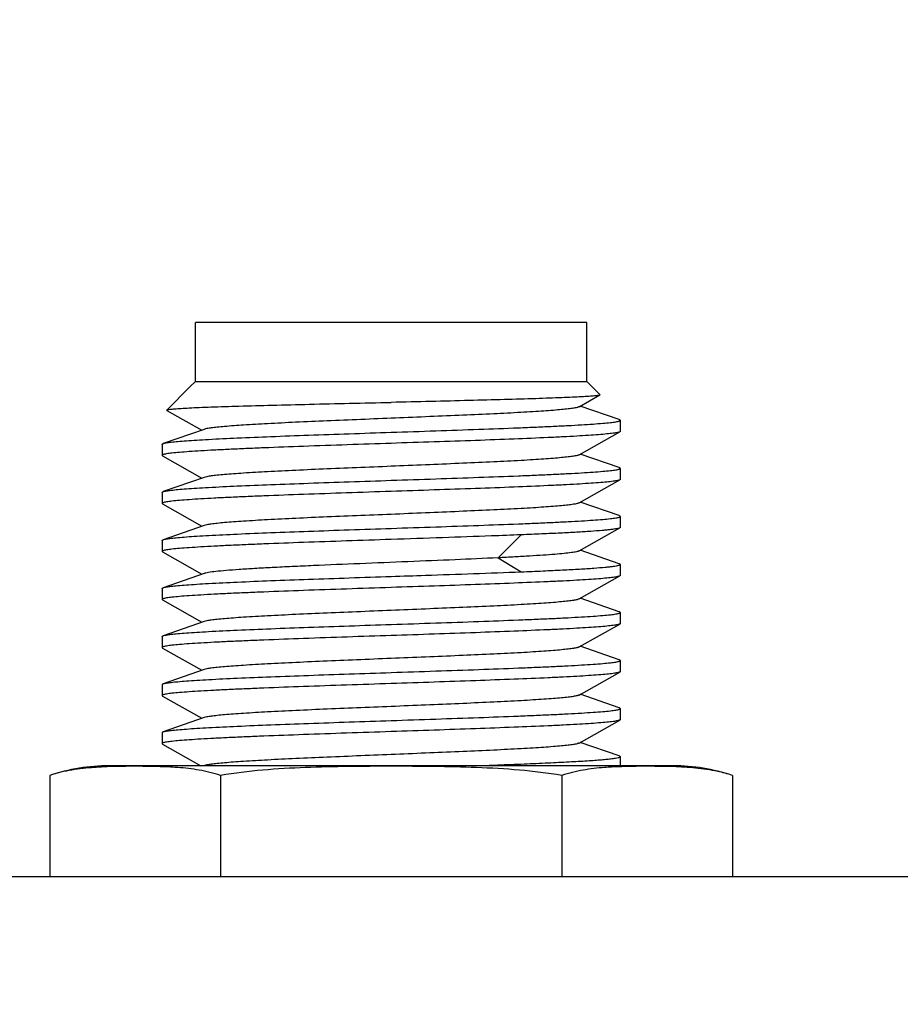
# Model space of a CAD drawing. Header units: millimetres. Extents: x 0 to 776, y 0 to 509.
# Tile 39 of 100: x 173 to 185, y 350 to 363. Entities that reach past the tile are written whole.
import ezdxf

# ---------------------------------------------------------------- set-up
doc = ezdxf.new("R2010")
doc.units = ezdxf.units.MM
doc.layers.add('DM', color=4, linetype='Continuous')
doc.layers.add('SLD-0', color=179, linetype='Continuous')
doc.styles.add('SLDTEXTSTYLE0', font='ROMANS', dxfattribs={"width": 0.84})
doc.styles.add('SLDTEXTSTYLE1', font='ROMANS', dxfattribs={"width": 0.97})
doc.dimstyles.new('SLDDIMSTYLE4', dxfattribs={"dimtxt": 3, "dimasz": 3.302, "dimexe": 0, "dimexo": 0.0625, "dimgap": 0.75, "dimtad": 1, "dimrnd": 1e-09, "dimzin": 12, "dimdsep": 46, "dimtxsty": 'SLDTEXTSTYLE0', "dimblk1": 'NONE', "dimblk2": 'NONE', "dimsah": 1, "dimcen": 0.09, "dimadec": 0, "dimazin": 3, "dimtol": 1, "dimtp": 0.3, "dimtm": 0.3, "dimtfac": 1, "dimtofl": 0, "dimtmove": 0, "dimatfit": 3, "dimldrblk": 'NONE', "dimfxl": 1, "dimfrac": 2, "dimtolj": 1, "dimtzin": 0, "dimarcsym": 0})
doc.dimstyles.new('SLDDIMSTYLE5', dxfattribs={"dimtxt": 3, "dimasz": 3.302, "dimexe": 0, "dimexo": 0.0625, "dimgap": 0.75, "dimtad": 1, "dimrnd": 1e-09, "dimzin": 12, "dimdsep": 46, "dimtxsty": 'SLDTEXTSTYLE0', "dimblk1": 'NONE', "dimblk2": 'NONE', "dimsah": 1, "dimcen": 0.09, "dimadec": 0, "dimazin": 3, "dimtfac": 1, "dimtofl": 0, "dimtmove": 0, "dimatfit": 3, "dimldrblk": 'NONE', "dimfxl": 1, "dimfrac": 2, "dimtolj": 1, "dimtzin": 12, "dimarcsym": 0})

# ---------------------------------------------------------------- blocks, each defined once
blk = doc.blocks.new('_D_10')
at = {"layer": 'DM', "color": 7}
for p, q in [((155.896, 287.491), (155.896, 372.387)), ((304.146, 287.491), (304.146, 372.387)), ((158.396, 371.887), (301.646, 371.887))]:
    blk.add_line(p, q, dxfattribs=at)
for points in [[(158.396, 372.304), (158.396, 371.47), (155.896, 371.887)], [(301.646, 371.47), (301.646, 372.304), (304.146, 371.887)]]:
    blk.add_solid(points, dxfattribs=at)
at = {"layer": 'DM', "color": 7, "insert": (217.312, 376.207), "char_height": 3, "attachment_point": 1, "style": 'SLDTEXTSTYLE1'}
blk.add_mtext('148.25±0.30', dxfattribs=at)
blk = doc.blocks.new('_None')
blk = doc.blocks.new('_D_23')
at = {"layer": 'DM', "color": 7}
for p, q in [((163.461, 350.178), (163.461, 365.319)), ((296.426, 350.178), (296.426, 365.319)), ((165.961, 364.819), (293.926, 364.819))]:
    blk.add_line(p, q, dxfattribs=at)
for points in [[(165.961, 365.236), (165.961, 364.403), (163.461, 364.819)], [(293.926, 364.403), (293.926, 365.236), (296.426, 364.819)]]:
    blk.add_solid(points, dxfattribs=at)
at = {"layer": 'DM', "color": 7, "insert": (223.157, 369.14), "char_height": 3, "attachment_point": 1, "style": 'SLDTEXTSTYLE1'}
blk.add_mtext('132.97', dxfattribs=at)

msp = doc.modelspace()

# ---------------------------------------------------------------- linework, layer by layer
at = {"layer": 'SLD-0', "color": 7, "linetype": 'Continuous'}
for p, q in [((175.294, 358.281), (175.294, 359.081)), ((180.594, 359.081), (175.294, 359.081)), ((180.594, 358.281), (180.594, 359.081)), ((175.294, 358.281), (175.225, 358.213)), ((175.294, 358.328), (175.294, 358.328)), ((175.294, 358.281), (180.594, 358.281)), ((180.594, 358.281), (180.772, 358.103)), ((175.225, 358.213), (174.908, 357.895)), ((180.487, 357.939), (180.77, 358.099)), ((174.909, 357.891), (175.383, 357.624)), ((181.029, 357.766), (180.504, 357.949)), ((181.044, 357.756), (181.044, 357.607)), ((175.411, 357.633), (174.858, 357.441)), ((180.487, 357.289), (181.038, 357.6)), ((174.844, 357.431), (174.844, 357.281)), ((181.029, 357.116), (180.504, 357.299)), ((174.844, 357.281), (174.849, 357.275)), ((174.849, 357.275), (175.383, 356.974)), ((181.044, 357.106), (181.044, 356.957)), ((175.411, 356.983), (174.858, 356.791)), ((180.487, 356.639), (181.038, 356.95)), ((174.844, 356.781), (174.844, 356.632)), ((174.844, 356.631), (174.849, 356.625)), ((174.849, 356.625), (175.383, 356.324)), ((181.029, 356.466), (180.504, 356.649)), ((181.044, 356.456), (181.044, 356.306)), ((175.411, 356.333), (174.858, 356.141)), ((180.487, 355.989), (181.038, 356.3)), ((174.844, 356.131), (174.844, 355.981)), ((179.705, 356.207), (179.392, 355.896)), ((174.844, 355.982), (174.849, 355.975)), ((174.849, 355.975), (175.383, 355.674)), ((181.029, 355.816), (180.504, 355.999)), ((179.392, 355.896), (179.705, 355.706)), ((181.044, 355.806), (181.044, 355.657)), ((175.411, 355.683), (174.858, 355.491)), ((180.487, 355.339), (181.038, 355.65)), ((174.844, 355.481), (174.844, 355.331)), ((174.844, 355.332), (174.849, 355.325)), ((174.849, 355.325), (175.383, 355.024)), ((181.029, 355.166), (180.504, 355.349)), ((181.044, 355.156), (181.044, 355.007)), ((175.411, 355.033), (174.858, 354.841)), ((180.487, 354.689), (181.038, 355)), ((174.844, 354.831), (174.844, 354.682)), ((174.844, 354.682), (174.849, 354.675)), ((174.849, 354.675), (175.383, 354.374)), ((181.029, 354.516), (180.504, 354.699)), ((181.044, 354.506), (181.044, 354.356)), ((175.411, 354.383), (174.858, 354.191)), ((180.487, 354.039), (181.038, 354.35)), ((174.844, 354.181), (174.844, 354.032)), ((174.844, 354.032), (174.849, 354.025)), ((174.849, 354.025), (175.383, 353.724)), ((181.029, 353.866), (180.504, 354.049)), ((181.044, 353.856), (181.044, 353.707)), ((175.411, 353.733), (174.858, 353.541)), ((180.487, 353.389), (181.038, 353.7)), ((174.844, 353.531), (174.844, 353.381)), ((174.844, 353.382), (174.849, 353.375)), ((174.849, 353.375), (175.369, 353.081)), ((181.029, 353.216), (180.504, 353.399)), ((181.044, 353.206), (181.044, 353.081)), ((181.762, 353.081), (174.125, 353.081)), ((175.055, 353.058), (175.046, 353.059)), ((175.055, 353.058), (175.046, 353.059)), ((179.044, 353.081), (179.383, 353.094)), ((181.043, 353.069), (181.023, 353.069)), ((173.325, 352.951), (173.325, 351.581)), ((175.634, 352.951), (175.634, 351.581)), ((180.253, 352.951), (180.253, 351.581)), ((182.562, 352.951), (182.562, 351.581)), ((294.626, 351.581), (165.261, 351.581))]:
    msp.add_line(p, q, dxfattribs=at)
for centre, radius, start, end in [((174.125, 350.555), 2.527, 90, 108.4598), ((181.304, 345.672), 7.402, 91.6277, 92.0211), ((181.762, 350.555), 2.527, 71.5402, 90)]:
    msp.add_arc(centre, radius, start, end, dxfattribs=at)
for points, knots in [([(180.77, 358.099), (180.767, 358.097), (180.759, 358.095), (180.744, 358.092), (180.722, 358.089), (180.68, 358.084), (180.613, 358.079), (180.513, 358.073), (180.391, 358.067), (180.246, 358.061), (180.08, 358.055), (179.822, 358.046), (179.459, 358.036), (178.986, 358.023), (178.475, 358.011), (178.123, 358.003), (177.944, 357.999)], [0, 0, 0, 0, 0.003339, 0.008882, 0.016667, 0.026687, 0.053332, 0.088582, 0.132109, 0.183525, 0.242343, 0.308025, 0.457566, 0.626781, 0.809714, 1, 1, 1, 1]), ([(180.772, 358.103), (180.772, 358.103), (180.773, 358.1), (180.771, 358.099), (180.77, 358.099)], [0, 0, 0, 0, 0.414825, 1, 1, 1, 1]), ([(174.916, 357.899), (174.928, 357.902), (174.96, 357.907), (175.022, 357.913), (175.108, 357.918), (175.219, 357.925), (175.354, 357.931), (175.578, 357.939), (175.907, 357.95), (176.351, 357.962), (176.851, 357.974), (177.388, 357.987), (177.756, 357.995), (177.944, 357.999)], [0, 0, 0, 0, 0.011895, 0.032249, 0.060948, 0.097801, 0.14249, 0.194641, 0.319485, 0.468021, 0.635025, 0.814514, 1, 1, 1, 1]), ([(174.909, 357.891), (174.908, 357.892), (174.906, 357.893), (174.907, 357.895), (174.908, 357.895)], [0, 0, 0, 0, 0.584058, 1, 1, 1, 1]), ([(174.908, 357.895), (174.908, 357.896), (174.911, 357.898), (174.914, 357.899), (174.916, 357.899)], [0, 0, 0, 0, 0.380526, 1, 1, 1, 1]), ([(180.487, 357.939), (180.483, 357.937), (180.474, 357.933), (180.449, 357.926), (180.403, 357.918), (180.333, 357.909), (180.243, 357.9), (180.133, 357.89), (180.004, 357.881), (179.858, 357.871), (179.632, 357.858), (179.317, 357.842), (178.905, 357.824), (178.461, 357.805), (178, 357.786), (177.536, 357.767), (177.086, 357.748), (176.666, 357.73), (176.289, 357.711), (175.968, 357.693), (175.741, 357.677), (175.595, 357.663), (175.515, 357.654), (175.456, 357.645), (175.423, 357.638), (175.411, 357.633)], [0, 0, 0, 0, 0.002384, 0.005772, 0.015627, 0.029546, 0.047427, 0.069151, 0.094559, 0.123398, 0.155421, 0.228022, 0.309861, 0.398191, 0.490011, 0.582208, 0.671656, 0.755331, 0.830368, 0.894288, 0.944858, 0.964632, 0.980484, 0.99228, 1, 1, 1, 1]), ([(177.944, 357.594), (178.145, 357.601), (178.541, 357.614), (179.115, 357.634), (179.569, 357.651), (179.904, 357.665), (180.129, 357.675), (180.332, 357.685), (180.513, 357.695), (180.669, 357.705), (180.799, 357.715), (180.901, 357.724), (180.968, 357.733), (181.008, 357.74), (181.027, 357.745), (181.038, 357.749), (181.044, 357.754), (181.044, 357.756)], [0, 0, 0, 0, 0.194653, 0.381821, 0.554346, 0.633015, 0.705593, 0.77139, 0.829772, 0.880188, 0.922153, 0.955282, 0.979282, 0.987809, 0.994017, 0.997971, 1, 1, 1, 1]), ([(181.044, 357.756), (181.044, 357.758), (181.038, 357.763), (181.033, 357.765), (181.029, 357.766)], [0, 0, 0, 0, 0.340657, 1, 1, 1, 1]), ([(174.858, 357.441), (174.871, 357.446), (174.907, 357.453), (174.973, 357.462), (175.064, 357.471), (175.18, 357.48), (175.319, 357.49), (175.548, 357.503), (175.883, 357.519), (176.334, 357.538), (176.839, 357.556), (177.382, 357.575), (177.754, 357.588), (177.944, 357.594)], [0, 0, 0, 0, 0.013443, 0.035116, 0.064909, 0.102602, 0.147884, 0.200381, 0.325196, 0.472837, 0.638322, 0.816045, 1, 1, 1, 1]), ([(181.038, 357.6), (181.034, 357.598), (181.024, 357.595), (181.005, 357.59), (180.979, 357.585), (180.931, 357.578), (180.855, 357.57), (180.744, 357.56), (180.608, 357.551), (180.448, 357.541), (180.266, 357.531), (179.984, 357.518), (179.588, 357.501), (179.074, 357.482), (178.519, 357.463), (178.138, 357.451), (177.944, 357.444)], [0, 0, 0, 0, 0.004221, 0.010551, 0.019036, 0.029676, 0.057353, 0.093389, 0.137472, 0.189227, 0.24819, 0.313846, 0.462837, 0.630921, 0.812117, 1, 1, 1, 1]), ([(181.044, 357.606), (181.044, 357.606), (181.043, 357.603), (181.04, 357.601), (181.038, 357.6)], [0, 0, 0, 0, 0.18582, 1, 1, 1, 1]), ([(177.944, 357.444), (177.548, 357.431), (176.974, 357.412), (176.319, 357.387), (175.983, 357.373), (175.759, 357.363), (175.555, 357.353), (175.374, 357.343), (175.218, 357.333), (175.089, 357.323), (174.986, 357.313), (174.919, 357.305), (174.88, 357.298), (174.861, 357.292), (174.849, 357.288), (174.844, 357.284), (174.844, 357.281)], [0, 0, 0, 0, 0.38182, 0.554343, 0.63301, 0.705588, 0.771389, 0.829772, 0.880188, 0.922154, 0.955282, 0.979284, 0.987809, 0.994017, 0.997971, 1, 1, 1, 1]), ([(174.844, 357.431), (174.844, 357.433), (174.849, 357.438), (174.854, 357.44), (174.858, 357.441)], [0, 0, 0, 0, 0.341492, 1, 1, 1, 1]), ([(180.487, 357.289), (180.483, 357.287), (180.474, 357.283), (180.449, 357.276), (180.403, 357.268), (180.333, 357.259), (180.243, 357.25), (180.133, 357.24), (180.005, 357.231), (179.859, 357.221), (179.633, 357.208), (179.317, 357.192), (178.905, 357.174), (178.461, 357.155), (178, 357.136), (177.536, 357.117), (177.087, 357.098), (176.666, 357.08), (176.289, 357.061), (176.008, 357.045), (175.814, 357.032), (175.695, 357.022), (175.595, 357.013), (175.515, 357.004), (175.456, 356.995), (175.423, 356.988), (175.411, 356.983)], [0, 0, 0, 0, 0.002383, 0.005762, 0.015598, 0.029529, 0.047414, 0.069124, 0.094523, 0.123368, 0.155396, 0.227977, 0.309817, 0.398139, 0.489958, 0.582154, 0.671601, 0.75528, 0.83033, 0.894252, 0.921321, 0.94484, 0.96462, 0.980484, 0.992287, 1, 1, 1, 1]), ([(177.944, 356.944), (178.145, 356.951), (178.541, 356.964), (179.115, 356.984), (179.569, 357.001), (179.904, 357.015), (180.129, 357.025), (180.332, 357.035), (180.513, 357.045), (180.669, 357.055), (180.799, 357.065), (180.901, 357.074), (180.968, 357.083), (181.008, 357.09), (181.027, 357.095), (181.038, 357.099), (181.044, 357.104), (181.044, 357.106)], [0, 0, 0, 0, 0.194652, 0.38182, 0.554342, 0.633009, 0.705588, 0.771388, 0.829772, 0.880187, 0.922154, 0.955282, 0.979284, 0.987809, 0.994017, 0.997971, 1, 1, 1, 1]), ([(181.044, 357.106), (181.044, 357.108), (181.038, 357.113), (181.033, 357.115), (181.029, 357.116)], [0, 0, 0, 0, 0.340481, 1, 1, 1, 1]), ([(174.858, 356.791), (174.871, 356.796), (174.907, 356.803), (174.973, 356.812), (175.064, 356.821), (175.18, 356.83), (175.319, 356.84), (175.548, 356.853), (175.883, 356.869), (176.334, 356.888), (176.839, 356.906), (177.382, 356.925), (177.754, 356.938), (177.944, 356.944)], [0, 0, 0, 0, 0.01345, 0.03513, 0.064928, 0.102625, 0.14791, 0.200409, 0.325224, 0.472861, 0.63834, 0.816054, 1, 1, 1, 1]), ([(181.038, 356.95), (181.034, 356.948), (181.024, 356.945), (181.005, 356.94), (180.979, 356.935), (180.931, 356.928), (180.855, 356.92), (180.744, 356.91), (180.608, 356.901), (180.448, 356.891), (180.266, 356.881), (179.984, 356.868), (179.589, 356.851), (179.074, 356.832), (178.519, 356.813), (178.138, 356.8), (177.944, 356.794)], [0, 0, 0, 0, 0.004207, 0.010525, 0.018997, 0.029627, 0.057284, 0.093305, 0.137377, 0.189125, 0.248085, 0.313742, 0.462745, 0.630854, 0.812081, 1, 1, 1, 1]), ([(181.044, 356.956), (181.044, 356.956), (181.043, 356.953), (181.04, 356.951), (181.038, 356.95)], [0, 0, 0, 0, 0.186241, 1, 1, 1, 1]), ([(177.944, 356.794), (177.742, 356.787), (177.347, 356.774), (176.772, 356.754), (176.319, 356.737), (175.983, 356.723), (175.759, 356.713), (175.555, 356.703), (175.374, 356.693), (175.218, 356.683), (175.089, 356.673), (174.986, 356.663), (174.919, 356.655), (174.88, 356.648), (174.861, 356.642), (174.849, 356.638), (174.844, 356.634), (174.844, 356.631)], [0, 0, 0, 0, 0.194652, 0.38182, 0.554343, 0.63301, 0.705588, 0.771388, 0.829772, 0.880188, 0.922154, 0.955282, 0.979284, 0.987809, 0.994017, 0.997971, 1, 1, 1, 1]), ([(174.844, 356.781), (174.844, 356.783), (174.849, 356.788), (174.854, 356.79), (174.858, 356.791)], [0, 0, 0, 0, 0.341383, 1, 1, 1, 1]), ([(180.487, 356.639), (180.483, 356.637), (180.474, 356.633), (180.449, 356.626), (180.403, 356.618), (180.333, 356.609), (180.243, 356.6), (180.133, 356.59), (180.005, 356.581), (179.859, 356.571), (179.633, 356.558), (179.317, 356.542), (178.906, 356.524), (178.462, 356.505), (178.001, 356.486), (177.537, 356.467), (177.088, 356.449), (176.667, 356.43), (176.29, 356.411), (176.008, 356.395), (175.815, 356.382), (175.696, 356.372), (175.596, 356.363), (175.516, 356.354), (175.456, 356.345), (175.424, 356.338), (175.411, 356.333)], [0, 0, 0, 0, 0.002378, 0.005752, 0.015574, 0.029487, 0.047368, 0.06907, 0.094439, 0.123273, 0.155305, 0.227855, 0.309686, 0.397998, 0.489812, 0.582009, 0.671466, 0.755153, 0.830222, 0.894166, 0.921253, 0.944779, 0.964568, 0.980445, 0.99227, 1, 1, 1, 1]), ([(177.944, 356.294), (178.145, 356.301), (178.541, 356.314), (179.115, 356.334), (179.569, 356.351), (179.904, 356.365), (180.129, 356.375), (180.332, 356.385), (180.513, 356.395), (180.669, 356.405), (180.799, 356.415), (180.901, 356.424), (180.968, 356.433), (181.008, 356.44), (181.027, 356.445), (181.038, 356.449), (181.044, 356.454), (181.044, 356.456)], [0, 0, 0, 0, 0.194652, 0.38182, 0.554342, 0.633009, 0.705588, 0.771388, 0.829772, 0.880188, 0.922154, 0.955282, 0.979284, 0.987809, 0.994017, 0.997971, 1, 1, 1, 1]), ([(181.044, 356.456), (181.044, 356.458), (181.038, 356.463), (181.033, 356.465), (181.029, 356.466)], [0, 0, 0, 0, 0.340649, 1, 1, 1, 1]), ([(174.858, 356.141), (174.871, 356.146), (174.907, 356.153), (174.973, 356.162), (175.065, 356.171), (175.181, 356.18), (175.32, 356.19), (175.549, 356.203), (175.883, 356.219), (176.334, 356.238), (176.839, 356.256), (177.382, 356.275), (177.754, 356.288), (177.944, 356.294)], [0, 0, 0, 0, 0.013475, 0.035176, 0.064992, 0.102702, 0.147997, 0.200503, 0.325319, 0.472945, 0.638402, 0.816087, 1, 1, 1, 1]), ([(181.038, 356.3), (181.034, 356.298), (181.02, 356.293), (180.995, 356.288), (180.96, 356.282), (180.915, 356.276), (180.86, 356.271), (180.77, 356.262), (180.634, 356.252), (180.445, 356.241), (180.224, 356.229), (179.973, 356.218), (179.797, 356.21), (179.705, 356.207)], [0, 0, 0, 0, 0.012243, 0.031591, 0.058141, 0.091867, 0.132702, 0.180521, 0.296524, 0.438426, 0.604425, 0.792478, 1, 1, 1, 1]), ([(181.044, 356.306), (181.044, 356.306), (181.043, 356.303), (181.04, 356.301), (181.038, 356.3)], [0, 0, 0, 0, 0.186739, 1, 1, 1, 1]), ([(177.944, 356.144), (177.742, 356.137), (177.347, 356.124), (176.772, 356.104), (176.319, 356.087), (175.983, 356.073), (175.759, 356.063), (175.555, 356.053), (175.374, 356.043), (175.218, 356.033), (175.089, 356.023), (174.986, 356.014), (174.919, 356.005), (174.88, 355.998), (174.861, 355.992), (174.849, 355.989), (174.844, 355.984), (174.844, 355.982)], [0, 0, 0, 0, 0.194653, 0.38182, 0.554342, 0.633009, 0.705588, 0.771388, 0.829772, 0.880188, 0.922154, 0.955282, 0.979284, 0.987809, 0.994017, 0.997971, 1, 1, 1, 1]), ([(174.844, 356.131), (174.844, 356.133), (174.849, 356.138), (174.854, 356.14), (174.858, 356.141)], [0, 0, 0, 0, 0.341029, 1, 1, 1, 1]), ([(179.705, 356.207), (179.57, 356.201), (179.215, 356.188), (178.628, 356.166), (178.176, 356.152), (177.944, 356.144)], [0, 0, 0, 0, 0.229396, 0.604593, 1, 1, 1, 1]), ([(180.487, 355.989), (180.483, 355.986), (180.47, 355.982), (180.448, 355.976), (180.418, 355.971), (180.363, 355.963), (180.275, 355.953), (180.149, 355.941), (179.994, 355.93), (179.814, 355.919), (179.61, 355.907), (179.467, 355.9), (179.392, 355.896)], [0, 0, 0, 0, 0.013953, 0.03466, 0.062271, 0.096857, 0.186738, 0.303047, 0.444315, 0.609016, 0.795037, 1, 1, 1, 1]), ([(179.392, 355.896), (179.198, 355.887), (178.791, 355.868), (178.167, 355.843), (177.527, 355.817), (177.004, 355.795), (176.61, 355.777), (176.344, 355.764), (176.105, 355.751), (175.896, 355.738), (175.721, 355.725), (175.583, 355.712), (175.491, 355.701), (175.439, 355.691), (175.419, 355.686), (175.411, 355.683)], [0, 0, 0, 0, 0.145997, 0.306295, 0.47034, 0.627385, 0.699992, 0.767071, 0.827504, 0.880254, 0.924526, 0.959579, 0.984814, 0.993668, 1, 1, 1, 1]), ([(177.944, 355.644), (178.099, 355.649), (178.686, 355.669), (179.273, 355.689), (179.705, 355.706)], [0, 0, 0, 0, 0.264854, 1, 1, 1, 1]), ([(179.705, 355.706), (179.803, 355.71), (179.989, 355.718), (180.253, 355.731), (180.483, 355.743), (180.675, 355.755), (180.811, 355.766), (180.9, 355.775), (180.95, 355.781), (180.989, 355.787), (181.018, 355.793), (181.035, 355.798), (181.044, 355.804), (181.044, 355.806)], [0, 0, 0, 0, 0.218994, 0.41584, 0.58752, 0.731641, 0.846111, 0.891714, 0.929341, 0.958894, 0.98033, 0.99374, 1, 1, 1, 1]), ([(181.044, 355.806), (181.044, 355.808), (181.038, 355.813), (181.033, 355.815), (181.029, 355.816)], [0, 0, 0, 0, 0.341056, 1, 1, 1, 1]), ([(174.858, 355.491), (174.871, 355.496), (174.907, 355.503), (174.973, 355.512), (175.064, 355.521), (175.18, 355.53), (175.319, 355.54), (175.548, 355.553), (175.883, 355.569), (176.333, 355.588), (176.839, 355.606), (177.382, 355.625), (177.754, 355.638), (177.944, 355.644)], [0, 0, 0, 0, 0.013474, 0.035135, 0.064895, 0.102599, 0.14791, 0.200402, 0.325192, 0.472857, 0.63832, 0.816061, 1, 1, 1, 1]), ([(181.038, 355.65), (181.038, 355.65), (181.038, 355.65), (181.038, 355.65), (181.034, 355.648), (181.024, 355.645), (181.005, 355.64), (180.979, 355.635), (180.931, 355.628), (180.855, 355.62), (180.744, 355.61), (180.608, 355.601), (180.448, 355.591), (180.266, 355.581), (179.984, 355.568), (179.588, 355.552), (179.074, 355.532), (178.519, 355.513), (178.138, 355.501), (177.944, 355.494)], [-0.000003, -0.000003, -0.000003, -0.000003, 0, 0, 0, 0.00422, 0.010549, 0.019033, 0.029673, 0.057349, 0.093385, 0.137467, 0.189221, 0.248184, 0.31384, 0.462831, 0.630917, 0.812115, 1, 1, 1, 1]), ([(181.044, 355.657), (181.044, 355.656), (181.043, 355.653), (181.04, 355.652), (181.038, 355.65)], [0, 0, 0, 0, 0.1858466, 0.9988185, 0.9988185, 0.9988185, 0.9988185]), ([(174.843, 355.481), (174.843, 355.483), (174.849, 355.488), (174.854, 355.49), (174.858, 355.491)], [0, 0, 0, 0, 0.340515, 1, 1, 1, 1]), ([(177.944, 355.494), (177.742, 355.487), (177.347, 355.474), (176.772, 355.454), (176.319, 355.437), (175.983, 355.423), (175.759, 355.413), (175.555, 355.403), (175.374, 355.393), (175.218, 355.383), (175.089, 355.373), (174.986, 355.364), (174.919, 355.355), (174.88, 355.348), (174.861, 355.342), (174.849, 355.339), (174.844, 355.334), (174.844, 355.332)], [0, 0, 0, 0, 0.194652, 0.38182, 0.554342, 0.633009, 0.705588, 0.771388, 0.829772, 0.880188, 0.922154, 0.955282, 0.979284, 0.987809, 0.994017, 0.997971, 1, 1, 1, 1]), ([(180.487, 355.339), (180.483, 355.337), (180.474, 355.333), (180.449, 355.326), (180.403, 355.318), (180.333, 355.309), (180.243, 355.3), (180.133, 355.29), (180.005, 355.281), (179.859, 355.271), (179.633, 355.258), (179.317, 355.242), (178.905, 355.224), (178.461, 355.205), (178, 355.186), (177.536, 355.167), (177.087, 355.148), (176.666, 355.13), (176.289, 355.111), (176.008, 355.095), (175.814, 355.082), (175.695, 355.072), (175.595, 355.063), (175.515, 355.054), (175.456, 355.045), (175.423, 355.038), (175.411, 355.033)], [0, 0, 0, 0, 0.002381, 0.005761, 0.015607, 0.029533, 0.047419, 0.069129, 0.094516, 0.123362, 0.155399, 0.227966, 0.309814, 0.398127, 0.489949, 0.582141, 0.67159, 0.755266, 0.830319, 0.894241, 0.92131, 0.944832, 0.964615, 0.98047, 0.992272, 1, 1, 1, 1]), ([(177.944, 354.994), (178.145, 355.001), (178.541, 355.014), (179.115, 355.034), (179.569, 355.051), (179.904, 355.065), (180.129, 355.075), (180.332, 355.085), (180.513, 355.095), (180.669, 355.105), (180.799, 355.115), (180.901, 355.124), (180.969, 355.133), (181.008, 355.14), (181.027, 355.145), (181.038, 355.149), (181.044, 355.154), (181.044, 355.156)], [0, 0, 0, 0, 0.194663, 0.381823, 0.55437, 0.63303, 0.705589, 0.771399, 0.829813, 0.880209, 0.922151, 0.9553, 0.97933, 0.987846, 0.994037, 0.997975, 1, 1, 1, 1]), ([(181.044, 355.156), (181.044, 355.158), (181.038, 355.163), (181.033, 355.165), (181.029, 355.166)], [0, 0, 0, 0, 0.340858, 1, 1, 1, 1]), ([(174.858, 354.841), (174.871, 354.846), (174.907, 354.853), (174.973, 354.862), (175.064, 354.871), (175.18, 354.88), (175.319, 354.89), (175.548, 354.903), (175.883, 354.919), (176.334, 354.938), (176.839, 354.956), (177.382, 354.975), (177.754, 354.988), (177.944, 354.994)], [0, 0, 0, 0, 0.013459, 0.035107, 0.064899, 0.102629, 0.147925, 0.200399, 0.325228, 0.472865, 0.638344, 0.816066, 1, 1, 1, 1]), ([(181.038, 355), (181.034, 354.998), (181.024, 354.995), (181.005, 354.99), (180.979, 354.985), (180.931, 354.978), (180.855, 354.97), (180.744, 354.96), (180.608, 354.951), (180.448, 354.941), (180.266, 354.931), (179.984, 354.918), (179.589, 354.902), (179.074, 354.882), (178.519, 354.863), (178.138, 354.85), (177.944, 354.844)], [0, 0, 0, 0, 0.004206, 0.010523, 0.018994, 0.029623, 0.057279, 0.093299, 0.13737, 0.189117, 0.248077, 0.313734, 0.462738, 0.630848, 0.812078, 1, 1, 1, 1]), ([(181.044, 355.007), (181.044, 355.006), (181.043, 355.003), (181.04, 355.002), (181.038, 355)], [0, 0, 0, 0, 0.186273, 1, 1, 1, 1]), ([(174.843, 354.831), (174.843, 354.833), (174.849, 354.838), (174.854, 354.84), (174.858, 354.841)], [0, 0, 0, 0, 0.34156, 1, 1, 1, 1]), ([(177.944, 354.844), (177.548, 354.831), (176.974, 354.812), (176.319, 354.787), (175.983, 354.773), (175.759, 354.763), (175.555, 354.753), (175.374, 354.743), (175.218, 354.733), (175.089, 354.723), (174.986, 354.714), (174.919, 354.705), (174.88, 354.698), (174.861, 354.692), (174.849, 354.689), (174.844, 354.684), (174.844, 354.682)], [0, 0, 0, 0, 0.38182, 0.554342, 0.633009, 0.705588, 0.771388, 0.829772, 0.880188, 0.922154, 0.955282, 0.979284, 0.987809, 0.994017, 0.997971, 1, 1, 1, 1]), ([(180.487, 354.689), (180.483, 354.687), (180.474, 354.683), (180.449, 354.676), (180.403, 354.668), (180.334, 354.659), (180.243, 354.65), (180.133, 354.64), (180.005, 354.631), (179.859, 354.621), (179.633, 354.608), (179.317, 354.592), (178.906, 354.574), (178.306, 354.548), (177.693, 354.524), (177.088, 354.499), (176.667, 354.48), (176.29, 354.461), (176.008, 354.445), (175.815, 354.432), (175.696, 354.422), (175.596, 354.413), (175.516, 354.404), (175.456, 354.395), (175.424, 354.388), (175.411, 354.383)], [0, 0, 0, 0, 0.002379, 0.005754, 0.015567, 0.029478, 0.047364, 0.069068, 0.094428, 0.123259, 0.155295, 0.227842, 0.309677, 0.397985, 0.582, 0.67145, 0.755147, 0.83021, 0.894161, 0.921248, 0.944772, 0.96456, 0.980443, 0.992269, 1, 1, 1, 1]), ([(177.944, 354.344), (178.145, 354.351), (178.541, 354.364), (179.115, 354.384), (179.569, 354.401), (179.904, 354.415), (180.129, 354.425), (180.332, 354.435), (180.513, 354.445), (180.669, 354.455), (180.799, 354.465), (180.901, 354.474), (180.969, 354.483), (181.008, 354.49), (181.027, 354.495), (181.038, 354.499), (181.044, 354.504), (181.044, 354.506)], [0, 0, 0, 0, 0.194656, 0.381819, 0.554363, 0.633008, 0.705587, 0.771412, 0.829801, 0.880184, 0.922153, 0.955317, 0.979311, 0.987817, 0.994014, 0.997966, 1, 1, 1, 1]), ([(181.044, 354.506), (181.044, 354.508), (181.039, 354.513), (181.033, 354.515), (181.029, 354.516)], [0, 0, 0, 0, 0.340289, 1, 1, 1, 1]), ([(174.858, 354.191), (174.871, 354.196), (174.907, 354.203), (174.973, 354.212), (175.065, 354.221), (175.18, 354.23), (175.32, 354.24), (175.549, 354.253), (175.883, 354.269), (176.334, 354.288), (176.839, 354.306), (177.382, 354.325), (177.754, 354.338), (177.944, 354.344)], [0, 0, 0, 0, 0.013456, 0.035131, 0.064977, 0.10271, 0.147991, 0.200471, 0.325328, 0.47293, 0.638409, 0.816086, 1, 1, 1, 1]), ([(181.038, 354.35), (181.034, 354.348), (181.024, 354.345), (181.005, 354.34), (180.979, 354.335), (180.932, 354.328), (180.855, 354.32), (180.744, 354.31), (180.608, 354.301), (180.449, 354.291), (180.267, 354.281), (179.984, 354.268), (179.589, 354.252), (179.074, 354.232), (178.519, 354.213), (178.138, 354.2), (177.944, 354.194)], [0, 0, 0, 0, 0.004194, 0.010499, 0.018959, 0.029577, 0.057215, 0.093221, 0.137282, 0.189022, 0.24798, 0.313638, 0.462653, 0.630785, 0.812045, 1, 1, 1, 1]), ([(181.044, 354.357), (181.044, 354.356), (181.043, 354.353), (181.04, 354.352), (181.038, 354.35)], [0, 0, 0, 0, 0.186663, 1, 1, 1, 1]), ([(174.843, 354.181), (174.843, 354.183), (174.849, 354.188), (174.854, 354.19), (174.858, 354.191)], [0, 0, 0, 0, 0.341717, 1, 1, 1, 1]), ([(177.944, 354.194), (177.742, 354.187), (177.347, 354.174), (176.772, 354.154), (176.319, 354.137), (175.983, 354.123), (175.759, 354.113), (175.555, 354.103), (175.374, 354.093), (175.218, 354.083), (175.089, 354.073), (174.986, 354.064), (174.919, 354.055), (174.88, 354.048), (174.861, 354.042), (174.849, 354.039), (174.844, 354.034), (174.844, 354.032)], [0, 0, 0, 0, 0.194652, 0.38182, 0.554342, 0.633009, 0.705588, 0.771388, 0.829772, 0.880187, 0.922154, 0.955282, 0.979284, 0.987809, 0.994017, 0.997971, 1, 1, 1, 1]), ([(180.487, 354.039), (180.483, 354.037), (180.474, 354.033), (180.449, 354.026), (180.404, 354.018), (180.334, 354.009), (180.244, 354), (180.134, 353.99), (180.006, 353.981), (179.86, 353.972), (179.634, 353.958), (179.318, 353.942), (178.907, 353.924), (178.307, 353.898), (177.694, 353.874), (177.088, 353.849), (176.668, 353.83), (176.29, 353.811), (176.009, 353.795), (175.815, 353.782), (175.696, 353.772), (175.596, 353.763), (175.516, 353.754), (175.456, 353.745), (175.424, 353.738), (175.411, 353.733)], [0, 0, 0, 0, 0.00238, 0.005753, 0.015549, 0.029429, 0.047307, 0.069012, 0.09436, 0.123165, 0.155194, 0.227736, 0.309549, 0.397859, 0.581871, 0.671329, 0.755035, 0.83012, 0.89408, 0.921193, 0.944725, 0.964511, 0.980402, 0.992259, 1, 1, 1, 1]), ([(177.944, 353.694), (178.145, 353.701), (178.541, 353.714), (179.115, 353.734), (179.569, 353.751), (179.904, 353.765), (180.129, 353.775), (180.332, 353.785), (180.513, 353.795), (180.669, 353.805), (180.799, 353.815), (180.901, 353.824), (180.968, 353.833), (181.008, 353.84), (181.027, 353.845), (181.038, 353.849), (181.044, 353.854), (181.044, 353.856)], [0, 0, 0, 0, 0.19464, 0.381817, 0.554336, 0.632989, 0.705586, 0.771405, 0.829763, 0.880162, 0.922156, 0.955304, 0.979269, 0.987783, 0.993994, 0.99796, 1, 1, 1, 1]), ([(181.044, 353.856), (181.044, 353.858), (181.039, 353.863), (181.033, 353.865), (181.03, 353.866)], [0, 0, 0, 0, 0.340027, 1, 1, 1, 1]), ([(174.858, 353.541), (174.871, 353.546), (174.907, 353.553), (174.973, 353.562), (175.065, 353.571), (175.181, 353.58), (175.32, 353.59), (175.549, 353.603), (175.883, 353.619), (176.334, 353.638), (176.839, 353.656), (177.382, 353.675), (177.754, 353.688), (177.944, 353.694)], [0, 0, 0, 0, 0.013469, 0.035201, 0.065068, 0.102789, 0.148064, 0.200579, 0.325425, 0.473017, 0.638472, 0.816112, 1, 1, 1, 1]), ([(181.038, 353.7), (181.034, 353.698), (181.024, 353.695), (181.005, 353.69), (180.979, 353.685), (180.931, 353.678), (180.855, 353.67), (180.744, 353.66), (180.608, 353.651), (180.448, 353.641), (180.266, 353.631), (179.984, 353.618), (179.588, 353.602), (179.074, 353.582), (178.519, 353.563), (178.138, 353.551), (177.944, 353.544)], [0, 0, 0, 0, 0.004203, 0.010515, 0.018989, 0.029636, 0.057347, 0.093379, 0.137431, 0.189184, 0.248176, 0.313832, 0.462804, 0.630912, 0.812102, 1, 1, 1, 1]), ([(181.044, 353.707), (181.044, 353.706), (181.043, 353.703), (181.04, 353.702), (181.038, 353.7)], [0, 0, 0, 0, 0.186291, 1, 1, 1, 1]), ([(177.944, 353.544), (177.742, 353.537), (177.347, 353.524), (176.772, 353.504), (176.319, 353.487), (175.983, 353.473), (175.759, 353.463), (175.555, 353.453), (175.374, 353.443), (175.218, 353.433), (175.089, 353.423), (174.986, 353.414), (174.919, 353.405), (174.88, 353.398), (174.861, 353.393), (174.849, 353.389), (174.844, 353.384), (174.843, 353.382)], [0, 0, 0, 0, 0.194635, 0.381817, 0.554326, 0.632985, 0.705587, 0.771397, 0.829751, 0.880159, 0.922157, 0.955291, 0.979255, 0.987774, 0.993991, 0.997961, 1, 1, 1, 1]), ([(174.844, 353.531), (174.844, 353.533), (174.849, 353.538), (174.854, 353.54), (174.858, 353.541)], [0, 0, 0, 0, 0.341286, 1, 1, 1, 1]), ([(180.487, 353.389), (180.483, 353.387), (180.474, 353.383), (180.449, 353.376), (180.403, 353.368), (180.333, 353.359), (180.243, 353.35), (180.133, 353.34), (180.005, 353.331), (179.859, 353.321), (179.633, 353.308), (179.317, 353.292), (178.906, 353.274), (178.462, 353.255), (178, 353.236), (177.537, 353.217), (177.087, 353.198), (176.666, 353.18), (176.289, 353.161), (176.008, 353.145), (175.814, 353.132), (175.695, 353.122), (175.595, 353.113), (175.515, 353.104), (175.456, 353.095), (175.423, 353.088), (175.411, 353.083)], [0, 0, 0, 0, 0.002381, 0.005761, 0.015604, 0.02953, 0.047416, 0.069125, 0.09451, 0.123356, 0.155393, 0.227958, 0.309806, 0.398118, 0.489939, 0.582132, 0.671581, 0.755259, 0.830312, 0.894236, 0.921306, 0.944828, 0.964612, 0.980469, 0.992272, 1, 1, 1, 1]), ([(179.383, 353.094), (179.503, 353.098), (179.731, 353.107), (180.055, 353.121), (180.339, 353.135), (180.55, 353.147), (180.695, 353.157), (180.785, 353.164), (180.862, 353.171), (180.925, 353.178), (180.975, 353.184), (181.011, 353.191), (181.032, 353.196), (181.044, 353.203), (181.044, 353.206)], [0, 0, 0, 0, 0.215355, 0.410726, 0.582689, 0.728029, 0.789794, 0.843958, 0.890309, 0.928639, 0.958752, 0.980505, 0.993993, 1, 1, 1, 1]), ([(181.044, 353.206), (181.044, 353.208), (181.038, 353.213), (181.033, 353.215), (181.029, 353.216)], [0, 0, 0, 0, 0.34081, 1, 1, 1, 1]), ([(174.125, 353.07), (174.058, 353.067), (173.891, 353.059), (173.621, 353.031), (173.422, 352.984), (173.325, 352.951)], [0, 0, 0, 0, 0.247691, 0.62069, 1, 1, 1, 1]), ([(175.046, 353.059), (174.969, 353.064), (174.816, 353.071), (174.585, 353.075), (174.355, 353.075), (174.202, 353.072), (174.125, 353.07)], [0, 0, 0, 0, 0.250163, 0.500117, 0.750039, 1, 1, 1, 1]), ([(175.634, 352.951), (175.54, 352.983), (175.348, 353.029), (175.152, 353.051), (175.055, 353.058)], [0, 0, 0, 0, 0.5042, 1, 1, 1, 1]), ([(180.253, 352.951), (180.063, 352.983), (179.679, 353.029), (179.101, 353.061), (178.522, 353.073), (177.944, 353.076), (177.365, 353.073), (176.786, 353.061), (176.208, 353.029), (175.824, 352.983), (175.634, 352.951)], [0, 0, 0, 0, 0.124995, 0.249994, 0.374997, 0.5, 0.625002, 0.750005, 0.875005, 1, 1, 1, 1]), ([(180.832, 353.058), (180.735, 353.051), (180.539, 353.029), (180.347, 352.983), (180.253, 352.951)], [0, 0, 0, 0, 0.495798, 1, 1, 1, 1]), ([(181.762, 353.07), (181.651, 353.073), (181.428, 353.076), (181.205, 353.074), (181.094, 353.071)], [0, 0, 0, 0, 0.50001, 1, 1, 1, 1]), ([(182.562, 352.951), (182.497, 352.973), (182.333, 353.017), (182.064, 353.055), (181.862, 353.066), (181.762, 353.07)], [0, 0, 0, 0, 0.254079, 0.628352, 1, 1, 1, 1])]:
    msp.add_open_spline(points, degree=3, knots=knots, dxfattribs=at)
msp.add_open_spline([(181.023, 353.069), (180.959, 353.066), (180.896, 353.063), (180.832, 353.058)], degree=3, dxfattribs=at)

# ---------------------------------------------------------------- dimensions: what is measured, and where the dimension line sits
at = {"layer": 'DM', "color": 7}
for base, p1, p2, dimstyle, picture, middle in [((155.896, 374.387), (304.146, 286.991), (155.896, 286.991), 'SLDDIMSTYLE4', '_D_10', (230.021, 374.387)), ((163.4608, 367.3192), (296.4264, 349.6779), (163.4608, 349.6779), 'SLDDIMSTYLE5', '_D_23', (229.9436, 367.3192))]:
    dim = msp.add_linear_dim(base=base, p1=p1, p2=p2, dimstyle=dimstyle, dxfattribs=at)
    dim.commit()
    dim.dimension.update_dxf_attribs({"geometry": picture, "text_midpoint": middle, "dimtype": 160})

doc.saveas('drawing.dxf')
